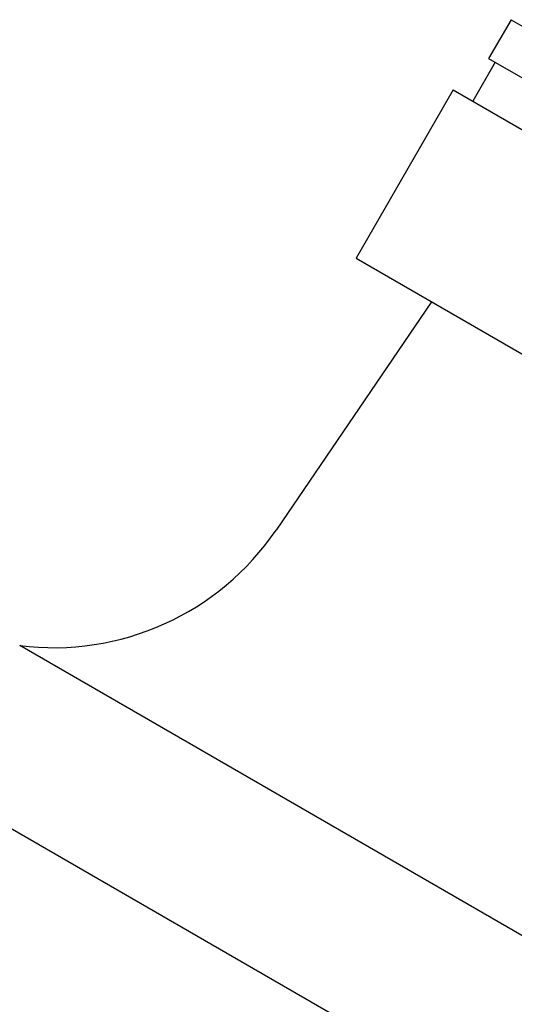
# Model space of a CAD drawing. Header units: millimetres. Extents: x 1145 to 3707, y 526 to 1459.
# Tile 3 of 18: x 1280 to 1313, y 944 to 1010. Entities that reach past the tile are written whole.
import ezdxf

# ---------------------------------------------------------------- set-up
doc = ezdxf.new("R2010")
doc.units = ezdxf.units.MM
doc.layers.add('DETAIL', color=2, linetype='Continuous')

msp = doc.modelspace()

# ---------------------------------------------------------------- linework, layer by layer
at = {"layer": 'DETAIL'}
for p, q in [((1313.022, 1010.068), (1311.522, 1007.47)), ((1313.022, 1010.068), (1334.054, 997.926)), ((1311.522, 1007.47), (1332.554, 995.327)), ((1311.955, 1007.22), (1310.455, 1004.622)), ((1309.156, 1005.372), (1302.656, 994.114)), ((1309.156, 1005.372), (1365.448, 972.872)), ((1302.656, 994.114), (1358.948, 961.614)), ((1307.702, 991.201), (1297.301, 975.935)), ((1375.472, 900.605), (1241.558, 977.92)), ((1347.772, 929.181), (1280.156, 968.219))]:
    msp.add_line(p, q, dxfattribs=at)
msp.add_arc((1282.429, 986.075), 18, 262.74621, 325.71401, dxfattribs=at)

doc.saveas('drawing.dxf')
